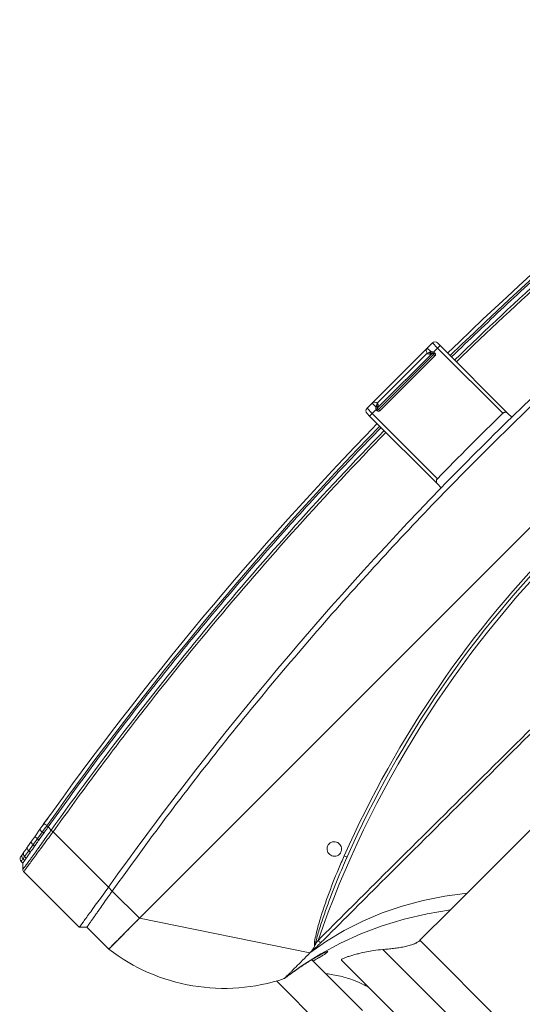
# Model space of a CAD drawing. Header units: millimetres. Extents: x -96593 to 66336, y -23969 to 7139.
# Tile 147 of 256: x -88712 to -88689, y -587 to -540. Entities that reach past the tile are written whole.
import ezdxf

# ---------------------------------------------------------------- set-up
doc = ezdxf.new("R2010")
doc.units = ezdxf.units.MM
doc.layers.add('mm_punktwstawienia', color=1, linetype='Continuous', lineweight=50)

# ---------------------------------------------------------------- blocks, each defined once
blk = doc.blocks.new('W_Gorny')
at = {"color": 7, "linetype": 'Continuous', "lineweight": 13}
for p, q in [((120.254, 222.224), (120.254, 212.138)), ((122.281, 213.337), (122.281, 222.224)), ((124.08, 222.224), (124.08, 214.424)), ((116.901, 214.924), (116.901, 210.404)), ((119.101, 210.962), (119.101, 214.924)), ((124.08, 214.424), (126.454, 214.424)), ((126.454, 214.424), (127.759, 214.424)), ((143.801, 214.424), (127.759, 214.424)), ((114.001, 202.624), (119.301, 210.624)), ((119.301, 210.624), (119.408, 210.624)), ((124.223, 207.917), (124.379, 207.917)), ((124.298, 208.408), (124.488, 208.333)), ((111.601, 200.924), (111.601, 202.624)), ((111.601, 202.624), (114.001, 202.624)), ((114.001, 202.624), (114.001, 200.505)), ((176.601, 202.624), (114.001, 202.624)), ((111.301, 200.624), (111.601, 200.924)), ((111.301, 196.307), (111.301, 200.624)), ((114.001, 200.505), (114.001, 200.205)), ((114.001, 200.205), (114.001, 195.89)), ((142.551, 197.316), (142.551, 197.616)), ((148.051, 197.616), (148.051, 197.316)), ((142.551, 192.024), (142.551, 197.316)), ((142.751, 197.113), (142.751, 192.024)), ((147.851, 192.024), (147.851, 197.113)), ((148.051, 197.316), (148.051, 192.024)), ((111.601, 195.924), (111.36, 196.166)), ((111.601, 195.791), (111.601, 195.924)), ((111.782, 195.892), (111.782, 195.762)), ((111.782, 195.762), (111.932, 195.737)), ((111.932, 195.737), (111.932, 195.865)), ((112.315, 195.797), (112.315, 195.675)), ((112.315, 195.675), (112.723, 195.609)), ((112.795, 195.412), (112.42, 195.478)), ((112.723, 195.609), (112.723, 195.725)), ((112.723, 195.609), (113.116, 195.546)), ((113.116, 195.656), (113.116, 195.546)), ((113.584, 195.473), (113.584, 195.576)), ((114.001, 195.889), (114.001, 195.89)), ((114.001, 195.746), (114.001, 195.505)), ((114.001, 195.505), (114.001, 195.408)), ((113.585, 195.276), (113.156, 195.349)), ((143.151, 192.224), (147.451, 192.224)), ((143.151, 192.124), (143.151, 192.224)), ((147.451, 192.124), (147.451, 192.224)), ((142.751, 192.024), (142.551, 192.024)), ((142.551, 191.824), (142.551, 192.024)), ((142.751, 192.024), (143.069, 192.024)), ((142.751, 192.024), (142.751, 191.624)), ((143.151, 191.624), (142.751, 191.624)), ((143.051, 192.107), (143.051, 192.124)), ((143.151, 192.124), (143.051, 192.124)), ((143.151, 192.107), (143.051, 192.107)), ((143.151, 192.107), (143.151, 192.124)), ((147.451, 192.124), (143.151, 192.124)), ((143.151, 192.053), (143.151, 192.044)), ((147.436, 192.024), (143.151, 192.024)), ((143.151, 191.624), (143.151, 191.904)), ((143.218, 191.885), (143.151, 191.904)), ((147.451, 191.624), (143.151, 191.624)), ((143.2, 192.022), (143.201, 192.021)), ((143.351, 191.824), (147.251, 191.824)), ((144.53, 192.019), (144.53, 192.024)), ((144.551, 192.019), (144.551, 192.024)), ((144.919, 192.019), (144.919, 192.024)), ((145.326, 192.019), (145.326, 192.024)), ((145.326, 192.019), (145.342, 192.019)), ((145.342, 192.019), (145.342, 192.024)), ((145.343, 192.019), (145.389, 192.019)), ((146.051, 192.019), (146.051, 192.024)), ((146.073, 192.019), (146.073, 192.024)), ((147.401, 192.021), (147.403, 192.022)), ((147.451, 192.107), (147.451, 192.124)), ((147.451, 192.124), (147.551, 192.124)), ((147.451, 192.107), (147.551, 192.107)), ((147.451, 192.044), (147.451, 192.053)), ((147.451, 191.904), (147.451, 191.624)), ((147.851, 191.624), (147.451, 191.624)), ((147.533, 192.024), (147.851, 192.024)), ((147.551, 192.124), (147.551, 192.107)), ((148.051, 192.024), (147.851, 192.024)), ((147.851, 191.624), (147.851, 192.024)), ((148.051, 192.024), (148.051, 191.824))]:
    blk.add_line(p, q, dxfattribs=at)
at = {"color": 7, "linetype": 'Continuous', "lineweight": 13, "flags": 128}
for points in [[(126.454, 214.424), (125.388, 213.67), (124.294, 212.992), (123.174, 212.393), (122.031, 211.874), (120.869, 211.436), (119.691, 211.081), (118.501, 210.81), (117.301, 210.624)], [(127.759, 214.424), (126.774, 213.674), (125.763, 212.999), (124.728, 212.401), (123.672, 211.882), (122.599, 211.444), (121.51, 211.088), (120.41, 210.814), (119.301, 210.624)], [(120.105, 210.649), (120.105, 210.64), (120.105, 210.626), (120.105, 210.606), (120.105, 210.582), (120.106, 210.553), (120.106, 210.521), (120.106, 210.486), (120.106, 210.451)], [(112.795, 195.412), (112.76, 195.432), (112.734, 195.476), (112.721, 195.538), (112.723, 195.609)], [(113.156, 195.349), (113.132, 195.368), (113.116, 195.411), (113.111, 195.474), (113.116, 195.546)], [(113.968, 195.211), (113.969, 195.215), (113.971, 195.226), (113.974, 195.244), (113.978, 195.269), (113.983, 195.299), (113.989, 195.333), (113.995, 195.37), (114.001, 195.408)], [(143.069, 192.024), (143.081, 192.03), (143.092, 192.035), (143.103, 192.04), (143.114, 192.045), (143.124, 192.049), (143.132, 192.053), (143.14, 192.057), (143.147, 192.06)], [(143.218, 191.885), (143.226, 191.905), (143.233, 191.926), (143.236, 191.947), (143.238, 191.967), (143.236, 191.984), (143.233, 191.997), (143.226, 192.007), (143.218, 192.013)], [(147.385, 192.013), (147.376, 192.007), (147.37, 191.997), (147.366, 191.984), (147.365, 191.967), (147.366, 191.947), (147.37, 191.926), (147.376, 191.905), (147.385, 191.885)], [(147.456, 192.06), (147.463, 192.057), (147.47, 192.053), (147.479, 192.049), (147.489, 192.045), (147.499, 192.04), (147.51, 192.035), (147.522, 192.03), (147.533, 192.024)]]:
    blk.add_lwpolyline(points, dxfattribs=at)
at = {"color": 7, "linetype": 'Continuous', "lineweight": 13}
for centre, radius, start, end in [((121.951, 201.281), 10.437, 116.458, 172.6023), ((145.301, 262.47), 57.8, 244.15669, 295.84331), ((124.301, 207.524), 0.4, 101.2547, 78.7453), ((125.081, 207.964), 0.699, 148.0914, 162.1043), ((145.301, 262.502), 58.2, 248.97043, 291.02957), ((145.301, 262.47), 58, 248.97043, 291.02957), ((145.301, 386.596), 189.5, 269.22898, 270.77102), ((111.801, 195.791), 0.2, 180, 259.7795), ((111.971, 195.75), 0.19, 176.5671, 257.9252), ((112.113, 195.717), 0.182, 173.744, 256.0308), ((112.48, 195.637), 0.17, 166.9812, 249.4945), ((113.878, 195.376), 0.31, 161.7878, 198.9242), ((145.301, 381.596), 188.8, 260.45722, 269.16542), ((145.301, 381.596), 188.8, 270.83458, 279.54278), ((145.301, 381.596), 189, 260.45722, 269.1663), ((145.301, 381.596), 189, 270.8337, 279.54278), ((143.151, 192.124), 0.1, 90, 180), ((147.451, 192.124), 0.1, 0, 90), ((142.751, 191.824), 0.2, 180, 270), ((143.251, 192.107), 0.2, 180, 204.4698), ((143.143, 192.043), 0.00885, 7.2934, 68.2975), ((143.142, 192.052), 0.00895, 4.6033, 60.3346), ((142.974, 192.049), 0.229, 320.736, 352.8867), ((143.151, 191.824), 0.2, 270, 0.0009), ((143.171, 192.009), 0.015, 29.0303, 87.6623), ((143.19, 192.004), 0.02, 58.9839, 90), ((147.451, 191.824), 0.2, 179.9991, 270), ((147.629, 192.049), 0.229, 187.1133, 219.264), ((147.413, 192.004), 0.02, 90, 121.0161), ((147.432, 192.009), 0.015, 92.3377, 150.9697), ((147.46, 192.052), 0.00895, 119.6654, 175.3967), ((147.46, 192.043), 0.00885, 111.7025, 172.7066), ((147.351, 192.107), 0.2, 335.5302, 0), ((147.851, 191.824), 0.2, 270, 0)]:
    blk.add_arc(centre, radius, start, end, dxfattribs=at)
for points, knots in [([(124.08, 214.424), (124.027, 214.424), (123.967, 214.416), (123.884, 214.394), (123.867, 214.389), (123.832, 214.378), (123.814, 214.372), (123.759, 214.353), (123.722, 214.338), (123.647, 214.305), (123.608, 214.286), (123.53, 214.247), (123.49, 214.225), (123.37, 214.157), (123.29, 214.108), (123.17, 214.028), (123.129, 214.001), (123.049, 213.944), (123.009, 213.915), (122.889, 213.828), (122.811, 213.768), (122.656, 213.647), (122.58, 213.586), (122.466, 213.493), (122.429, 213.461), (122.354, 213.399), (122.317, 213.368), (122.281, 213.337)], [0, 0, 0, 0, 0.125, 0.125, 0.15625, 0.15625, 0.1875, 0.1875, 0.25, 0.25, 0.3125, 0.3125, 0.375, 0.375, 0.5, 0.5, 0.5625, 0.5625, 0.625, 0.625, 0.75, 0.75, 0.875, 0.875, 0.9375, 0.9375, 1, 1, 1, 1]), ([(120.254, 214.27), (120.218, 214.144), (120.136, 213.86), (119.97, 213.453), (119.78, 213.063), (119.577, 212.706), (119.365, 212.389), (119.202, 212.167), (119.115, 212.064), (119.101, 212.048)], [0, 0, 0, 0, 0.156474, 0.351114, 0.522284, 0.671778, 0.839931, 0.975214, 1, 1, 1, 1]), ([(122.281, 213.337), (122.148, 213.229), (121.913, 213.038), (121.546, 212.785), (121.245, 212.593), (120.988, 212.441), (120.777, 212.325), (120.589, 212.228), (120.44, 212.161), (120.335, 212.122), (120.276, 212.113), (120.252, 212.12), (120.256, 212.135), (120.257, 212.138)], [0, 0, 0, 0, 0.1626599, 0.2878428, 0.4128755, 0.500543, 0.5881442, 0.676435, 0.7646341, 0.8406696, 0.9166676, 0.9835114, 1, 1, 1, 1]), ([(119.986, 211.229), (119.957, 211.216), (119.898, 211.19), (119.742, 211.136), (119.537, 211.074), (119.286, 211.006), (118.993, 210.934), (118.67, 210.862), (118.321, 210.791), (117.972, 210.728), (117.627, 210.671), (117.413, 210.64), (117.304, 210.625)], [0, 0, 0, 0, 0.090827, 0.190696, 0.289998, 0.392058, 0.493915, 0.598701, 0.701432, 0.807226, 0.902357, 1, 1, 1, 1]), ([(119.101, 211.062), (119.192, 211.087), (119.383, 211.14), (119.621, 211.203), (119.811, 211.247), (119.922, 211.271), (119.947, 211.272), (119.948, 211.272)], [0, 0, 0, 0, 0.23565, 0.496417, 0.738597, 0.988341, 1, 1, 1, 1]), ([(119.948, 211.272), (119.983, 211.276), (120.046, 211.283), (120.046, 211.264), (120.025, 211.245), (119.988, 211.23), (119.986, 211.229)], [0, 0, 0, 0, 0.367171, 0.6693, 0.980364, 1, 1, 1, 1]), ([(117.387, 210.624), (117.406, 210.624), (117.456, 210.624), (117.521, 210.624), (117.562, 210.624)], [0.1863836, 0.1863836, 0.1863836, 0.1863836, 0.25, 0.3286954, 0.3286954, 0.3286954, 0.3286954]), ([(117.723, 210.624), (117.774, 210.624), (117.883, 210.624), (118.008, 210.624), (118.073, 210.624)], [0.4211761, 0.4211761, 0.4211761, 0.4211761, 0.5, 0.5788239, 0.5788239, 0.5788239, 0.5788239]), ([(118.314, 210.624), (118.386, 210.624), (118.52, 210.624), (118.66, 210.624), (118.724, 210.624)], [0.6713046, 0.6713046, 0.6713046, 0.6713046, 0.75, 0.8136164, 0.8136164, 0.8136164, 0.8136164]), ([(119.408, 210.624), (119.432, 210.627), (119.458, 210.629), (119.512, 210.633), (119.539, 210.635), (119.596, 210.638), (119.625, 210.639), (119.684, 210.641), (119.714, 210.642), (119.803, 210.645), (119.863, 210.646), (119.984, 210.648), (120.044, 210.649), (120.105, 210.649)], [0, 0, 0, 0, 0.125, 0.125, 0.25, 0.25, 0.375, 0.375, 0.5, 0.5, 0.75, 0.75, 1, 1, 1, 1]), ([(119.721, 210.554), (119.633, 210.585), (119.53, 210.621), (119.422, 210.624), (119.408, 210.624)], [0, 0, 0, 0, 0.862276, 1, 1, 1, 1]), ([(120.105, 210.649), (121.673, 210.651), (127.795, 210.66), (135.694, 210.686), (142.024, 210.682), (143.801, 210.681)], [0, 0, 0, 0, 0.198524, 0.775011, 1, 1, 1, 1]), ([(124.416, 208.179), (124.168, 208.276), (123.424, 208.568), (122.202, 209.098), (121.004, 209.691), (120.211, 210.17), (119.846, 210.408), (119.741, 210.531), (119.721, 210.554)], [0, 0, 0, 0, 0.1510263, 0.4536833, 0.7561941, 0.9072997, 0.98295, 1, 1, 1, 1]), ([(119.821, 210.511), (119.82, 210.511), (119.818, 210.512), (119.802, 210.519), (119.769, 210.533), (119.738, 210.546), (119.721, 210.554)], [0, 0, 0, 0, 0.009446, 0.064272, 0.483962, 1, 1, 1, 1]), ([(119.821, 210.511), (119.928, 210.443), (120.26, 210.235), (121.08, 209.812), (122.276, 209.239), (123.436, 208.746), (124.114, 208.48), (124.298, 208.408)], [0, 0, 0, 0, 0.0769784, 0.2371484, 0.5588576, 0.8806243, 1, 1, 1, 1]), ([(143.801, 210.541), (142.025, 210.535), (135.694, 210.516), (127.796, 210.464), (121.674, 210.453), (120.106, 210.451)], [0, 0, 0, 0, 0.224954, 0.801465, 1, 1, 1, 1]), ([(114.001, 202.624), (113.986, 202.624), (113.954, 202.624), (113.907, 202.624), (113.86, 202.624), (113.813, 202.624), (113.766, 202.624), (113.719, 202.624), (113.673, 202.624), (113.626, 202.624), (113.58, 202.624), (113.471, 202.624), (113.303, 202.624), (113.081, 202.624), (112.868, 202.624), (112.599, 202.624), (112.293, 202.624), (112.043, 202.624), (111.881, 202.624), (111.78, 202.624), (111.701, 202.624), (111.655, 202.624), (111.63, 202.624), (111.617, 202.624), (111.608, 202.624), (111.602, 202.624), (111.602, 202.624), (111.601, 202.624)], [0, 0, 0, 0, 0.012521, 0.025026, 0.03752, 0.050008, 0.062494, 0.074984, 0.087481, 0.099992, 0.112521, 0.125072, 0.187649, 0.250099, 0.312511, 0.375131, 0.500003, 0.624875, 0.68748, 0.749907, 0.812342, 0.874933, 0.900008, 0.925013, 0.949988, 0.97497, 1, 1, 1, 1]), ([(111.601, 200.924), (111.601, 200.924), (111.605, 200.924), (111.621, 200.921), (111.632, 200.919), (111.678, 200.911), (111.722, 200.903), (111.782, 200.892)], [0, 0, 0, 0, 0.25, 0.25, 0.5, 0.5, 1, 1, 1, 1]), ([(111.932, 200.865), (111.958, 200.86), (111.986, 200.855), (112.045, 200.845), (112.076, 200.839), (112.172, 200.822), (112.241, 200.81), (112.315, 200.797)], [0, 0, 0, 0, 0.25, 0.25, 0.5, 0.5, 1, 1, 1, 1]), ([(111.301, 200.624), (111.326, 200.624), (111.46, 200.607), (111.812, 200.553), (112.149, 200.499), (112.556, 200.434), (113.006, 200.362), (113.497, 200.284), (113.831, 200.232), (114.001, 200.205)], [0, 0, 0, 0, 0.25, 0.375, 0.5, 0.625, 0.75, 0.875, 1, 1, 1, 1]), ([(112.315, 200.797), (112.377, 200.785), (112.442, 200.774), (112.578, 200.75), (112.649, 200.737), (112.723, 200.725)], [0, 0, 0, 0, 0.5, 0.5, 1, 1, 1, 1]), ([(114.001, 200.505), (113.931, 200.517), (113.861, 200.529), (113.722, 200.553), (113.653, 200.564), (113.584, 200.576)], [0, 0, 0, 0, 0.5, 0.5, 1, 1, 1, 1]), ([(114.001, 200.505), (115.66, 200.24), (118.977, 199.709), (123.974, 199.082), (128.981, 198.579), (133.997, 198.212), (139.019, 197.978), (144.045, 197.878), (148.931, 197.91), (153.676, 198.063), (158.278, 198.323), (162.874, 198.695), (167.462, 199.182), (172.041, 199.773), (175.081, 200.261), (176.601, 200.505)], [0, 0, 0, 0, 0.080142, 0.160209, 0.240216, 0.320178, 0.400109, 0.480022, 0.559931, 0.633191, 0.70647, 0.77978, 0.853131, 0.926534, 1, 1, 1, 1]), ([(142.551, 197.316), (142.551, 197.293), (142.555, 197.271), (142.57, 197.227), (142.582, 197.206), (142.607, 197.176), (142.616, 197.167), (142.637, 197.15), (142.649, 197.142), (142.675, 197.129), (142.689, 197.123), (142.719, 197.115), (142.735, 197.113), (142.751, 197.113)], [0, 0, 0, 0, 0.25, 0.25, 0.5, 0.5, 0.625, 0.625, 0.75, 0.75, 0.875, 0.875, 1, 1, 1, 1]), ([(147.851, 197.113), (147.868, 197.113), (147.883, 197.115), (147.914, 197.123), (147.928, 197.128), (147.954, 197.142), (147.966, 197.15), (147.987, 197.167), (147.996, 197.176), (148.021, 197.205), (148.032, 197.226), (148.048, 197.271), (148.051, 197.293), (148.051, 197.316)], [0, 0, 0, 0, 0.125, 0.125, 0.25, 0.25, 0.375, 0.375, 0.5, 0.5, 0.75, 0.75, 1, 1, 1, 1]), ([(111.301, 196.307), (111.301, 196.307), (111.301, 196.307), (111.355, 196.297), (111.471, 196.276), (111.672, 196.242), (111.917, 196.201), (112.206, 196.154), (112.534, 196.103), (112.971, 196.037), (113.464, 195.965), (113.822, 195.914), (114.001, 195.889)], [0, 0, 0, 0, 0.000001, 0.096623, 0.193262, 0.312002, 0.430754, 0.502751, 0.620722, 0.738672, 0.869357, 1, 1, 1, 1]), ([(111.36, 196.166), (111.355, 196.171), (111.335, 196.193), (111.308, 196.24), (111.304, 196.285), (111.301, 196.307)], [0, 0, 0, 0, 0.141092, 0.570547, 1, 1, 1, 1]), ([(114.001, 195.747), (113.962, 195.753), (113.764, 195.785), (113.41, 195.843), (112.959, 195.918), (112.543, 195.987), (112.221, 196.039), (111.939, 196.085), (111.702, 196.121), (111.512, 196.149), (111.404, 196.164), (111.36, 196.166), (111.36, 196.166), (111.36, 196.166)], [0, 0, 0, 0, 0.028999, 0.147117, 0.265258, 0.383331, 0.501422, 0.573421, 0.691821, 0.810211, 0.90511, 0.999999, 1, 1, 1, 1]), ([(111.601, 195.924), (111.611, 195.923), (111.629, 195.919), (111.735, 195.9), (111.782, 195.892)], [0, 0, 0, 0, 0.560607, 1, 1, 1, 1]), ([(111.601, 195.791), (111.601, 195.791), (111.601, 195.791), (111.62, 195.788), (111.689, 195.777), (111.757, 195.766), (111.782, 195.762)], [0, 0, 0, 0, 0.000006, 0.384237, 0.777683, 1, 1, 1, 1]), ([(111.931, 195.565), (111.904, 195.57), (111.88, 195.574), (111.838, 195.582), (111.821, 195.585), (111.78, 195.592), (111.766, 195.595), (111.766, 195.595)], [0, 0, 0, 0, 0.25, 0.25, 0.5, 0.5, 1, 1, 1, 1]), ([(111.932, 195.865), (111.957, 195.86), (112.068, 195.84), (112.2, 195.817), (112.313, 195.797), (112.315, 195.797)], [0.3353324, 0.3353324, 0.3353324, 0.3353324, 0.375, 0.5, 0.5014146, 0.5014146, 0.5014146, 0.5014146]), ([(112.42, 195.478), (112.355, 195.489), (112.223, 195.513), (112.121, 195.531), (112.069, 195.54)], [0, 0, 0, 0, 0.495637, 1, 1, 1, 1]), ([(112.723, 195.725), (112.794, 195.712), (112.921, 195.69), (113.056, 195.667), (113.116, 195.656)], [0, 0, 0, 0, 0.559636, 1, 1, 1, 1]), ([(113.584, 195.576), (113.661, 195.563), (113.8, 195.539), (113.94, 195.516), (114.001, 195.505)], [0, 0, 0, 0, 0.558376, 1, 1, 1, 1]), ([(113.584, 195.473), (113.723, 195.449), (113.861, 195.426), (114.001, 195.408), (114.001, 195.408)], [0, 0, 0, 0, 0.999986, 1, 1, 1, 1]), ([(114.001, 195.747), (113.999, 195.763), (113.995, 195.796), (113.998, 195.847), (114, 195.878), (114.001, 195.889)], [0, 0, 0, 0, 0.398357, 0.795065, 1, 1, 1, 1]), ([(114.001, 195.89), (115.181, 195.692), (116.361, 195.505), (118.726, 195.154), (119.91, 194.989), (123.466, 194.53), (125.844, 194.268), (132.989, 193.62), (137.769, 193.368), (142.551, 193.299)], [0, 0, 0, 0, 0.125, 0.125, 0.25, 0.25, 0.5, 0.5, 1, 1, 1, 1]), ([(142.551, 193.157), (137.769, 193.227), (132.989, 193.478), (125.844, 194.126), (123.467, 194.387), (118.725, 194.999), (116.36, 195.35), (114.001, 195.746)], [0, 0, 0, 0, 0.5, 0.5, 0.75, 0.75, 1, 1, 1, 1]), ([(114.001, 195.505), (115.326, 195.291), (117.973, 194.864), (121.959, 194.329), (125.952, 193.874), (130.016, 193.5), (134.148, 193.211), (138.348, 193.004), (141.15, 192.945), (142.551, 192.916)], [0, 0, 0, 0, 0.140247, 0.280386, 0.420433, 0.560405, 0.706978, 0.853504, 1, 1, 1, 1]), ([(148.051, 193.299), (152.834, 193.368), (157.614, 193.62), (164.759, 194.268), (167.136, 194.53), (170.693, 194.989), (171.877, 195.154), (174.241, 195.505), (175.422, 195.692), (176.601, 195.89)], [0, 0, 0, 0, 0.5, 0.5, 0.75, 0.75, 0.875, 0.875, 1, 1, 1, 1]), ([(176.601, 195.746), (176.307, 195.696), (176.012, 195.648), (175.422, 195.551), (174.536, 195.409), (173.65, 195.273), (171.877, 195.01), (170.693, 194.846), (167.136, 194.387), (164.759, 194.126), (157.613, 193.478), (152.834, 193.227), (148.051, 193.157)], [0, 0, 0, 0, 0.03125, 0.03125, 0.0625, 0.125, 0.125, 0.25, 0.25, 0.5, 0.5, 1, 1, 1, 1]), ([(148.051, 192.916), (149.389, 192.943), (152.063, 192.999), (156.073, 193.19), (160.078, 193.46), (164.143, 193.822), (168.264, 194.281), (172.44, 194.834), (175.214, 195.282), (176.601, 195.505)], [0, 0, 0, 0, 0.139837, 0.2797, 0.419605, 0.559567, 0.706273, 0.853078, 1, 1, 1, 1]), ([(113.948, 195.214), (113.924, 195.218), (113.839, 195.233), (113.775, 195.244), (113.764, 195.245), (113.76, 195.246)], [0, 0, 0, 0, 0.190215, 0.679387, 1, 1, 1, 1]), ([(114.555, 195.113), (114.466, 195.128), (114.289, 195.157), (114.082, 195.192), (113.998, 195.206), (113.971, 195.211)], [0, 0, 0, 0, 0.403166, 0.80605, 1, 1, 1, 1]), ([(143.151, 191.904), (143.132, 191.919), (143.116, 191.937), (143.088, 191.978), (143.077, 192.001), (143.069, 192.024)], [0, 0, 0, 0, 0.5, 0.5, 1, 1, 1, 1]), ([(143.146, 192.051), (143.145, 192.047), (143.146, 192.041), (143.15, 192.03), (143.154, 192.025), (143.163, 192.018), (143.168, 192.017), (143.177, 192.016), (143.181, 192.016), (143.184, 192.017)], [0, 0, 0, 0, 0.25, 0.25, 0.5, 0.5, 0.75, 0.75, 1, 1, 1, 1]), ([(143.151, 192.107), (143.151, 192.107), (143.151, 192.089), (143.151, 192.071), (143.151, 192.053)], [0, 0, 0, 0, 0.010063, 1, 1, 1, 1]), ([(143.171, 192.024), (143.17, 192.024), (143.167, 192.025), (143.162, 192.027), (143.158, 192.029), (143.156, 192.032), (143.154, 192.034), (143.153, 192.037), (143.152, 192.039), (143.151, 192.042), (143.151, 192.043), (143.151, 192.044)], [0, 0, 0, 0, 0.284033, 0.478228, 0.589269, 0.642725, 0.718959, 0.769428, 0.850788, 0.889603, 1, 1, 1, 1]), ([(143.171, 192.024), (143.177, 192.024), (143.187, 192.024), (143.189, 192.024), (143.19, 192.024)], [0, 0, 0, 0, 0.605387, 1, 1, 1, 1]), ([(143.2, 192.022), (143.199, 192.021), (143.199, 192.02), (143.189, 192.018), (143.184, 192.017)], [0, 0, 0, 0, 0.406789, 1, 1, 1, 1]), ([(143.218, 192.013), (143.23, 192.008), (143.261, 191.995), (143.306, 191.957), (143.329, 191.919), (143.344, 191.88), (143.35, 191.855), (143.351, 191.838), (143.351, 191.831), (143.351, 191.828), (143.351, 191.826), (143.351, 191.825), (143.351, 191.825), (143.351, 191.825), (143.351, 191.824), (143.351, 191.824), (143.351, 191.824)], [0, 0, 0, 0, 0.101646, 0.264384, 0.491837, 0.527473, 0.731563, 0.825903, 0.850058, 0.922941, 0.940944, 0.965042, 0.971052, 0.981332, 0.983905, 1, 1, 1, 1]), ([(143.351, 191.824), (143.351, 191.824), (143.351, 191.824), (143.351, 191.824), (143.351, 191.824), (143.351, 191.824), (143.351, 191.824), (143.351, 191.824), (143.351, 191.824), (143.351, 191.825), (143.351, 191.825), (143.35, 191.826), (143.347, 191.828), (143.342, 191.832), (143.33, 191.841), (143.307, 191.856), (143.261, 191.875), (143.23, 191.882), (143.218, 191.885)], [0, 0, 0, 0, 0.015245, 0.043072, 0.055984, 0.056099, 0.073111, 0.082762, 0.108485, 0.142985, 0.181077, 0.242433, 0.329971, 0.466232, 0.490139, 0.737074, 0.900703, 1, 1, 1, 1]), ([(147.251, 191.824), (147.251, 191.824), (147.251, 191.824), (147.251, 191.825), (147.251, 191.825), (147.251, 191.825), (147.251, 191.826), (147.251, 191.828), (147.251, 191.831), (147.252, 191.838), (147.253, 191.855), (147.261, 191.893), (147.288, 191.946), (147.331, 191.987), (147.367, 192.007), (147.383, 192.012), (147.385, 192.013)], [0, 0, 0, 0, 0.016096, 0.018668, 0.028948, 0.034959, 0.059057, 0.07706, 0.149944, 0.1741, 0.26844, 0.472533, 0.673215, 0.868498, 0.984749, 1, 1, 1, 1]), ([(147.311, 191.862), (147.304, 191.859), (147.283, 191.848), (147.264, 191.835), (147.255, 191.828), (147.253, 191.826), (147.252, 191.825), (147.252, 191.825), (147.251, 191.824), (147.251, 191.824), (147.251, 191.824), (147.251, 191.824), (147.251, 191.824), (147.251, 191.824), (147.251, 191.824), (147.251, 191.824), (147.251, 191.824)], [0, 0, 0, 0, 0.115828, 0.387717, 0.566663, 0.681623, 0.7622, 0.812223, 0.857531, 0.891312, 0.903987, 0.926328, 0.926479, 0.943435, 0.979979, 1, 1, 1, 1]), ([(147.385, 191.885), (147.383, 191.884), (147.367, 191.881), (147.34, 191.874), (147.32, 191.866), (147.311, 191.862)], [0, 0, 0, 0, 0.061636, 0.538328, 1, 1, 1, 1]), ([(147.451, 191.904), (147.451, 191.904), (147.429, 191.895), (147.407, 191.89), (147.385, 191.885)], [0, 0, 0, 0, 0.007287, 1, 1, 1, 1]), ([(147.419, 192.017), (147.413, 192.018), (147.404, 192.02), (147.403, 192.021), (147.403, 192.022)], [0, 0, 0, 0, 0.593211, 1, 1, 1, 1]), ([(147.413, 192.024), (147.414, 192.024), (147.416, 192.024), (147.426, 192.024), (147.431, 192.024)], [0, 0, 0, 0, 0.394613, 1, 1, 1, 1]), ([(147.419, 192.017), (147.422, 192.016), (147.426, 192.016), (147.435, 192.017), (147.44, 192.018), (147.449, 192.025), (147.453, 192.03), (147.457, 192.041), (147.457, 192.047), (147.457, 192.051)], [0, 0, 0, 0, 0.25, 0.25, 0.5, 0.5, 0.75, 0.75, 1, 1, 1, 1]), ([(147.451, 192.044), (147.451, 192.043), (147.451, 192.041), (147.45, 192.037), (147.449, 192.035), (147.448, 192.033), (147.446, 192.03), (147.442, 192.027), (147.438, 192.025), (147.434, 192.024), (147.432, 192.024), (147.431, 192.024)], [0, 0, 0, 0, 0.137248, 0.214286, 0.255192, 0.334052, 0.365888, 0.490941, 0.649207, 0.858819, 1, 1, 1, 1]), ([(147.451, 192.053), (147.451, 192.071), (147.451, 192.089), (147.451, 192.107), (147.451, 192.107)], [0, 0, 0, 0, 0.989937, 1, 1, 1, 1]), ([(147.533, 192.024), (147.525, 192.001), (147.515, 191.978), (147.487, 191.937), (147.471, 191.919), (147.451, 191.904)], [0, 0, 0, 0, 0.5, 0.5, 1, 1, 1, 1])]:
    blk.add_open_spline(points, degree=3, knots=knots, dxfattribs=at)
for points in [[(117.301, 210.624), (117.301, 210.624), (117.33, 210.624), (117.387, 210.624)], [(117.562, 210.624), (117.61, 210.624), (117.664, 210.624), (117.723, 210.624)], [(118.073, 210.624), (118.149, 210.624), (118.23, 210.624), (118.314, 210.624)], [(118.724, 210.624), (118.911, 210.624), (119.106, 210.624), (119.301, 210.624)], [(120.106, 210.451), (120.011, 210.471), (119.915, 210.491), (119.821, 210.511)], [(111.782, 200.892), (111.825, 200.884), (111.875, 200.875), (111.932, 200.865)], [(112.723, 200.725), (112.848, 200.703), (112.979, 200.68), (113.116, 200.656)], [(113.116, 200.656), (113.269, 200.63), (113.425, 200.603), (113.584, 200.576)], [(114.001, 200.205), (123.455, 198.618), (132.999, 197.755), (142.551, 197.616)], [(148.051, 197.616), (157.604, 197.755), (167.148, 198.618), (176.601, 200.205)], [(142.551, 197.616), (144.385, 197.589), (146.218, 197.589), (148.051, 197.616)], [(111.301, 196.307), (111.301, 196.307), (111.301, 196.307), (111.301, 196.307)], [(111.36, 196.166), (111.36, 196.166), (111.36, 196.166), (111.36, 196.166)], [(111.782, 195.892), (111.825, 195.884), (111.875, 195.875), (111.932, 195.865)], [(112.069, 195.54), (112.017, 195.55), (111.971, 195.558), (111.931, 195.565)], [(111.932, 195.737), (112.038, 195.72), (112.166, 195.699), (112.315, 195.675)], [(112.723, 195.725), (112.575, 195.751), (112.439, 195.775), (112.315, 195.797)], [(113.156, 195.349), (113.03, 195.371), (112.91, 195.392), (112.795, 195.412)], [(113.584, 195.576), (113.425, 195.603), (113.269, 195.63), (113.116, 195.656)], [(113.116, 195.546), (113.268, 195.522), (113.424, 195.498), (113.584, 195.473)], [(114.001, 195.746), (114.001, 195.746), (114.001, 195.747), (114.001, 195.747)], [(113.968, 195.211), (113.84, 195.233), (113.712, 195.254), (113.585, 195.276)], [(143.146, 192.051), (143.146, 192.054), (143.147, 192.057), (143.147, 192.06)], [(143.147, 192.06), (143.15, 192.077), (143.151, 192.092), (143.151, 192.107)], [(143.218, 192.013), (143.213, 192.015), (143.207, 192.017), (143.201, 192.021)], [(147.385, 192.013), (147.39, 192.015), (147.395, 192.017), (147.401, 192.021)], [(147.456, 192.06), (147.453, 192.077), (147.451, 192.092), (147.451, 192.107)], [(147.456, 192.06), (147.456, 192.057), (147.457, 192.054), (147.457, 192.051)]]:
    blk.add_open_spline(points, degree=3, dxfattribs=at)
blk = doc.blocks.new('A$C2E197AD3')
at = {"color": 252, "lineweight": 13, "xscale": -0.8500000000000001, "yscale": 0.8500000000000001, "zscale": 0.8500000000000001, "rotation": 224.999999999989}
blk.add_blockref('W_Gorny', (2475.214, 1791.465), dxfattribs=at)

msp = doc.modelspace()

# ---------------------------------------------------------------- block references
at = {"layer": 'mm_punktwstawienia', "lineweight": 60}
msp.add_blockref('A$C2E197AD3', (-91372.024, -2320.702), dxfattribs=at)

doc.saveas('drawing.dxf')
